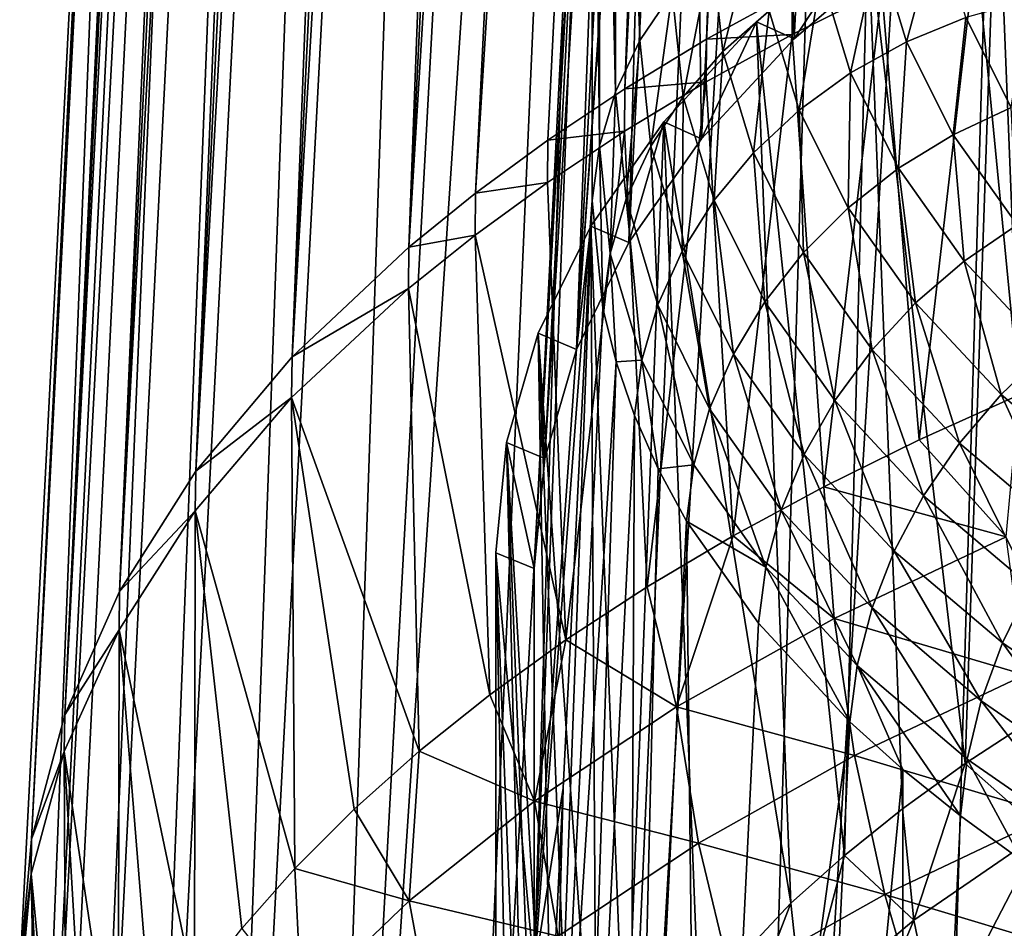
# Model space of a CAD drawing. Header units: metres. Extents: x -109 to 109, y -78 to 121.
# Tile 135 of 256: x -98.6 to -92.21, y 3.1 to 8.99. Entities that reach past the tile are written whole.
import ezdxf

# ---------------------------------------------------------------- set-up
doc = ezdxf.new("R2010")
doc.units = ezdxf.units.M
doc.layers.add('solid_508554_SW0001', color=7, linetype='CONTINUOUS')

msp = doc.modelspace()

# ---------------------------------------------------------------- linework, layer by layer
at = {"layer": 'solid_508554_SW0001'}
for points in [[(-94.140541, 8.866218, 14.953633), (-92.373482, 43.822289, -7.04516), (-92.921127, 43.492813, -7.609853)], [(-94.140541, 8.866218, 14.953633), (-93.584137, 9.172154, 15.481058), (-92.373482, 43.822289, -7.04516)], [(-94.670197, 8.545074, 14.403868), (-92.921127, 43.492813, -7.609853), (-93.437271, 43.148537, -8.196229)], [(-94.670197, 8.545074, 14.403868), (-94.140541, 8.866218, 14.953633), (-92.921127, 43.492813, -7.609853)], [(-95.63884, 7.867091, 13.246327), (-93.437271, 43.148537, -8.196229), (-93.920448, 42.790489, -8.802542)], [(-95.63884, 7.867091, 13.246327), (-95.170769, 8.210825, 13.833579), (-93.437271, 43.148537, -8.196229)], [(-95.170769, 8.210825, 13.833579), (-94.670197, 8.545074, 14.403868), (-93.437271, 43.148537, -8.196229)], [(-96.071396, 7.517901, 12.646308), (-93.920448, 42.790489, -8.802542), (-94.369263, 42.419769, -9.42693)], [(-96.071396, 7.517901, 12.646308), (-95.63884, 7.867091, 13.246327), (-93.920448, 42.790489, -8.802542)], [(-96.071396, 7.517901, 12.646308), (-94.369263, 42.419769, -9.42693), (-94.782394, 42.037491, -10.06753)], [(-96.829697, 6.806449, 11.416062), (-94.782394, 42.037491, -10.06753), (-95.158913, 41.644493, -10.722927)], [(-96.829697, 6.806449, 11.416062), (-96.071396, 7.517901, 12.646308), (-94.782394, 42.037491, -10.06753)], [(-96.829697, 6.806449, 11.416062), (-95.158913, 41.644493, -10.722927), (-95.498024, 41.241421, -11.392044)], [(-97.454987, 6.063933, 10.142402), (-95.498024, 41.241421, -11.392044), (-95.798973, 40.828903, -12.073801)], [(-97.454987, 6.063933, 10.142402), (-96.829697, 6.806449, 11.416062), (-95.498024, 41.241421, -11.392044)], [(-97.454987, 6.063933, 10.142402), (-95.798973, 40.828903, -12.073801), (-96.06131, 40.407784, -12.766839)], [(-97.949013, 5.282758, 8.825355), (-96.06131, 40.407784, -12.766839), (-96.284523, 39.979191, -13.4693)], [(-97.949013, 5.282758, 8.825355), (-97.454987, 6.063933, 10.142402), (-96.06131, 40.407784, -12.766839)], [(-97.949013, 5.282758, 8.825355), (-96.284523, 39.979191, -13.4693), (-96.468132, 39.544323, -14.179233)], [(-98.305145, 4.482047, 7.476977), (-96.468132, 39.544323, -14.179233), (-96.611717, 39.104385, -14.894672)], [(-98.305145, 4.482047, 7.476977), (-97.949013, 5.282758, 8.825355), (-96.468132, 39.544323, -14.179233)], [(-98.305145, 4.482047, 7.476977), (-96.611717, 39.104385, -14.894672), (-96.714935, 38.660595, -15.613651)], [(-98.521004, 3.675006, 6.101557), (-96.714935, 38.660595, -15.613651), (-96.777504, 38.214161, -16.334204)], [(-98.521004, 3.675006, 6.101557), (-98.305145, 4.482047, 7.476977), (-96.714935, 38.660595, -15.613651)], [(-98.521004, 3.675006, 6.101557), (-96.777504, 38.214161, -16.334204), (-96.799217, 37.766296, -17.054371)], [(-98.521004, 3.675006, 6.101557), (-96.799217, 37.766296, -17.054371), (-97.700073, 20.247276, -6.132375)], [(-96.714722, 33.046993, -25.34696), (-98.594475, -2.497237, -4.556491), (-97.699577, 15.618598, -14.172132)], [(-98.519249, -3.302768, -5.979649), (-98.594475, -2.497237, -4.556491), (-96.714722, 33.046993, -25.34696)], [(-98.294579, -4.108733, -7.399676), (-98.519249, -3.302768, -5.979649), (-96.714722, 33.046993, -25.34696)], [(-98.294579, -4.108733, -7.399676), (-96.714722, 33.046993, -25.34696), (-96.467842, 32.247059, -26.83407)], [(-97.922523, -4.895783, -8.799699), (-98.294579, -4.108733, -7.399676), (-96.467842, 32.247059, -26.83407)], [(-97.922523, -4.895783, -8.799699), (-96.467842, 32.247059, -26.83407), (-96.060966, 31.455709, -28.292505)], [(-97.408768, -5.659194, -10.158154), (-97.922523, -4.895783, -8.799699), (-96.060966, 31.455709, -28.292505)], [(-97.408768, -5.659194, -10.158154), (-96.060966, 31.455709, -28.292505), (-95.497635, 30.681601, -29.706228)], [(-96.756699, -6.405448, -11.462297), (-97.408768, -5.659194, -10.158154), (-95.497635, 30.681601, -29.706228)], [(-96.756699, -6.405448, -11.462297), (-95.497635, 30.681601, -29.706228), (-94.781944, 29.931816, -31.062218)], [(-96.756699, -6.405448, -11.462297), (-94.781944, 29.931816, -31.062218), (-94.368774, 29.567631, -31.715719)], [(-95.967583, -7.126455, -12.712687), (-96.756699, -6.405448, -11.462297), (-94.368774, 29.567631, -31.715719)], [(-95.967583, -7.126455, -12.712687), (-94.368774, 29.567631, -31.715719), (-93.919914, 29.211588, -32.351093)], [(-95.967583, -7.126455, -12.712687), (-93.919914, 29.211588, -32.351093), (-93.436661, 28.864744, -32.966454)], [(-95.050056, -7.804296, -13.899724), (-95.967583, -7.126455, -12.712687), (-93.436661, 28.864744, -32.966454)], [(-95.050056, -7.804296, -13.899724), (-93.436661, 28.864744, -32.966454), (-92.920418, 28.52816, -33.55991)], [(-94.014725, -8.435673, -15.007804), (-95.050056, -7.804296, -13.899724), (-92.920418, 28.52816, -33.55991)], [(-94.014725, -8.435673, -15.007804), (-92.920418, 28.52816, -33.55991), (-91.794334, 27.889454, -34.674599)], [(-92.868195, -9.023515, -16.025379), (-94.014725, -8.435673, -15.007804), (-91.794334, 27.889454, -34.674599)], [(-92.868195, -9.023515, -16.025379), (-91.794334, 27.889454, -34.674599), (-90.549721, 27.300694, -35.685944)], [(-91.619385, -9.562899, -16.945078), (-92.868195, -9.023515, -16.025379), (-90.549721, 27.300694, -35.685944)], [(-97.700073, 20.247276, -6.132375), (-97.699577, 15.618598, -14.172132), (-98.594475, -2.497237, -4.556491)], [(-98.594475, 2.85362, 4.711465), (-97.700073, 20.247276, -6.132375), (-98.594475, -2.497237, -4.556491)], [(-98.521004, 3.675006, 6.101557), (-97.700073, 20.247276, -6.132375), (-98.594475, 2.85362, 4.711465)], [(-93.572769, 8.86943, 9.050723), (-93.798805, 15.562386, 3.320758), (-93.202515, 16.210402, 4.433889)], [(-92.851395, 9.48583, 10.118361), (-93.572769, 8.86943, 9.050723), (-93.202515, 16.210402, 4.433889)], [(-94.172493, 8.22117, 7.927906), (-94.268005, 14.887316, 2.163296), (-93.798805, 15.562386, 3.320758)], [(-93.572769, 8.86943, 9.050723), (-94.172493, 8.22117, 7.927906), (-93.798805, 15.562386, 3.320758)], [(-94.644066, 7.546741, 6.759759), (-94.454254, 14.540645, 1.569612), (-94.268005, 14.887316, 2.163296)], [(-94.172493, 8.22117, 7.927906), (-94.644066, 7.546741, 6.759759), (-94.268005, 14.887316, 2.163296)], [(-94.983902, 6.852863, 5.557928), (-94.607559, 14.189132, 0.968114), (-94.454254, 14.540645, 1.569612)], [(-94.644066, 7.546741, 6.759759), (-94.983902, 6.852863, 5.557928), (-94.454254, 14.540645, 1.569612)], [(-94.983902, 6.852863, 5.557928), (-94.727318, 13.833984, 0.360887), (-94.607559, 14.189132, 0.968114)], [(-95.189453, 6.146656, 4.334741), (-94.813087, 13.476556, -0.249738), (-94.727318, 13.833984, 0.360887)], [(-94.983902, 6.852863, 5.557928), (-95.189453, 6.146656, 4.334741), (-94.727318, 13.833984, 0.360887)], [(-94.57399, 13.79907, -2.070054), (-94.732246, 13.465346, -1.877379), (-94.57399, 8.858809, -10.626838)], [(-94.57399, 13.79907, -2.070054), (-94.57399, 8.858809, -10.626838), (-94.363884, 9.17033, -10.806695)], [(-94.813087, 13.476556, -0.249738), (-95.25869, 5.432644, 3.098037), (-95.070274, 9.096794, 0.813672)], [(-95.189453, 6.146656, 4.334741), (-95.25869, 5.432644, 3.098037), (-94.813087, 13.476556, -0.249738)], [(-94.732246, 13.465346, -1.877379), (-94.835594, 13.115855, -1.6756), (-94.732246, 8.525085, -10.434162)], [(-94.732246, 13.465346, -1.877379), (-94.732246, 8.525085, -10.434162), (-94.57399, 8.858809, -10.626838)], [(-94.835594, 13.115855, -1.6756), (-94.881859, 12.760944, -1.470693), (-94.835594, 8.175593, -10.232384)], [(-94.835594, 13.115855, -1.6756), (-94.835594, 8.175593, -10.232384), (-94.732246, 8.525085, -10.434162)], [(-95.25869, 2.812494, -1.440198), (-94.881859, 12.760944, -1.470693), (-95.070274, 9.096794, 0.813672)], [(-95.25869, 2.812494, -1.440198), (-94.881859, 7.820683, -10.027475), (-94.881859, 12.760944, -1.470693)], [(-94.835594, 8.175593, -10.232384), (-94.881859, 12.760944, -1.470693), (-94.881859, 7.820683, -10.027475)], [(-92.256554, 10.178703, 11.318451), (-91.310684, 10.716128, 12.249299), (-92.027992, 4.450012, 14.375097)], [(-93.094772, 9.598314, 10.313188), (-92.256554, 10.178703, 11.318451), (-92.462234, 4.165876, 13.879226)], [(-92.256554, 10.178703, 11.318451), (-92.027992, 4.450012, 14.375097), (-92.462234, 4.165876, 13.879226)], [(-92.112732, 6.557915, 18.335617), (-91.756927, 9.726319, 17.087337), (-92.392509, 9.464593, 16.628069)], [(-94.105972, 9.453643, -10.970265), (-94.034462, 8.788184, -12.137299), (-93.805229, 9.703282, -11.114395)], [(-94.034462, 8.788184, -12.137299), (-93.734184, 9.051491, -12.255798), (-93.805229, 9.703282, -11.114395)], [(-93.817627, 8.980301, 9.242758), (-93.094772, 9.598314, 10.313188), (-93.245728, 3.56997, 12.834801)], [(-93.572769, 8.86943, 9.050723), (-93.094772, 9.598314, 10.313188), (-93.817627, 8.980301, 9.242758)], [(-92.851395, 9.48583, 10.118361), (-93.094772, 9.598314, 10.313188), (-93.572769, 8.86943, 9.050723)], [(-93.094772, 9.598314, 10.313188), (-92.868416, 3.872331, 13.365455), (-93.245728, 3.56997, 12.834801)], [(-93.094772, 9.598314, 10.313188), (-92.462234, 4.165876, 13.879226), (-92.868416, 3.872331, 13.365455)], [(-93.029984, 9.463291, -12.414942), (-92.843063, 8.849515, -13.484862), (-92.639633, 9.603844, -12.452517)], [(-92.843063, 8.849515, -13.484862), (-92.457687, 9.007642, -13.489758), (-92.639633, 9.603844, -12.452517)], [(-93.397194, 9.277982, -12.348946), (-93.205765, 8.647657, -13.449636), (-93.029984, 9.463291, -12.414942)], [(-93.205765, 8.647657, -13.449636), (-92.843063, 8.849515, -13.484862), (-93.029984, 9.463291, -12.414942)], [(-92.761055, 6.266958, 17.834858), (-92.392509, 9.464593, 16.628069), (-93.002426, 9.188196, 16.14521)], [(-92.761055, 6.266958, 17.834858), (-92.112732, 6.557915, 18.335617), (-92.392509, 9.464593, 16.628069)], [(-94.363884, 9.17033, -10.806695), (-94.292236, 8.49314, -11.995729), (-94.105972, 9.453643, -10.970265)], [(-94.292236, 8.49314, -11.995729), (-94.034462, 8.788184, -12.137299), (-94.105972, 9.453643, -10.970265)], [(-93.734184, 9.051491, -12.255798), (-93.538795, 8.405962, -13.384758), (-93.397194, 9.277982, -12.348946)], [(-93.538795, 8.405962, -13.384758), (-93.205765, 8.647657, -13.449636), (-93.397194, 9.277982, -12.348946)], [(-94.57399, 8.858809, -10.626838), (-94.502533, 8.172047, -11.833821), (-94.363884, 9.17033, -10.806695)], [(-94.502533, 8.172047, -11.833821), (-94.292236, 8.49314, -11.995729), (-94.363884, 9.17033, -10.806695)], [(-94.140541, 8.866218, 14.953633), (-93.585976, 8.897017, 15.639679), (-93.584137, 9.172154, 15.481058)], [(-93.379044, 5.962619, 17.30876), (-93.002426, 9.188196, 16.14521), (-93.585976, 8.897017, 15.639679)], [(-93.584137, 9.172154, 15.481058), (-93.585976, 8.897017, 15.639679), (-93.002426, 9.188196, 16.14521)], [(-93.379044, 5.962619, 17.30876), (-92.761055, 6.266958, 17.834858), (-93.002426, 9.188196, 16.14521)], [(-95.25869, 2.812494, -1.440198), (-95.070274, 9.096794, 0.813672), (-95.25869, 5.432644, 3.098037)], [(-92.457687, 9.007642, -13.489758), (-92.163963, 8.422745, -14.506948), (-92.057083, 9.11899, -13.464231)], [(-94.034462, 8.788184, -12.137299), (-93.835747, 8.129089, -13.29148), (-93.734184, 9.051491, -12.255798)], [(-93.835747, 8.129089, -13.29148), (-93.538795, 8.405962, -13.384758), (-93.734184, 9.051491, -12.255798)], [(-94.418449, 8.330343, 8.116998), (-93.817627, 8.980301, 9.242758), (-93.593094, 3.259646, 12.288763)], [(-94.172493, 8.22117, 7.927906), (-93.817627, 8.980301, 9.242758), (-94.418449, 8.330343, 8.116998)], [(-93.572769, 8.86943, 9.050723), (-93.817627, 8.980301, 9.242758), (-94.172493, 8.22117, 7.927906)], [(-93.817627, 8.980301, 9.242758), (-93.245728, 3.56997, 12.834801), (-93.593094, 3.259646, 12.288763)], [(-92.843063, 8.849515, -13.484862), (-92.540787, 8.247211, -14.534125), (-92.457687, 9.007642, -13.489758)], [(-92.540787, 8.247211, -14.534125), (-92.163963, 8.422745, -14.506948), (-92.457687, 9.007642, -13.489758)], [(-93.967247, 5.644725, 16.75712), (-93.585976, 8.897017, 15.639679), (-94.142975, 8.591134, 15.111582)], [(-94.140541, 8.866218, 14.953633), (-94.142975, 8.591134, 15.111582), (-93.585976, 8.897017, 15.639679)], [(-93.967247, 5.644725, 16.75712), (-93.379044, 5.962619, 17.30876), (-93.585976, 8.897017, 15.639679)], [(-94.732246, 8.525085, -10.434162), (-94.661301, 7.831095, -11.654696), (-94.57399, 8.858809, -10.626838)], [(-94.670197, 8.545074, 14.403868), (-94.142975, 8.591134, 15.111582), (-94.140541, 8.866218, 14.953633)], [(-94.661301, 7.831095, -11.654696), (-94.502533, 8.172047, -11.833821), (-94.57399, 8.858809, -10.626838)], [(-93.205765, 8.647657, -13.449636), (-92.895584, 8.028949, -14.529122), (-92.843063, 8.849515, -13.484862)], [(-92.895584, 8.028949, -14.529122), (-92.540787, 8.247211, -14.534125), (-92.843063, 8.849515, -13.484862)], [(-94.292236, 8.49314, -11.995729), (-94.090889, 7.822379, -13.171601), (-94.034462, 8.788184, -12.137299)], [(-94.090889, 7.822379, -13.171601), (-93.835747, 8.129089, -13.29148), (-94.034462, 8.788184, -12.137299)], [(-93.538795, 8.405962, -13.384758), (-93.221519, 7.772166, -14.492034), (-93.205765, 8.647657, -13.449636)], [(-93.221519, 7.772166, -14.492034), (-92.895584, 8.028949, -14.529122), (-93.205765, 8.647657, -13.449636)], [(-94.525871, 5.313062, 16.179468), (-94.142975, 8.591134, 15.111582), (-94.673012, 8.270636, 14.560961)], [(-94.670197, 8.545074, 14.403868), (-94.673012, 8.270636, 14.560961), (-94.142975, 8.591134, 15.111582)], [(-94.525871, 5.313062, 16.179468), (-93.967247, 5.644725, 16.75712), (-94.142975, 8.591134, 15.111582)], [(-95.170769, 8.210825, 13.833579), (-94.673012, 8.270636, 14.560961), (-94.670197, 8.545074, 14.403868)], [(-94.835594, 8.175593, -10.232384), (-94.765472, 7.476861, -11.461807), (-94.732246, 8.525085, -10.434162)], [(-94.765472, 7.476861, -11.461807), (-94.661301, 7.831095, -11.654696), (-94.732246, 8.525085, -10.434162)], [(-94.502533, 8.172047, -11.833821), (-94.299294, 7.491743, -13.027432), (-94.292236, 8.49314, -11.995729)], [(-94.299294, 7.491743, -13.027432), (-94.090889, 7.822379, -13.171601), (-94.292236, 8.49314, -11.995729)], [(-93.835747, 8.129089, -13.29148), (-93.512306, 7.481814, -14.423577), (-93.538795, 8.405962, -13.384758)], [(-93.512306, 7.481814, -14.423577), (-93.221519, 7.772166, -14.492034), (-93.538795, 8.405962, -13.384758)], [(-92.540787, 8.247211, -14.534125), (-92.125015, 7.661539, -15.553003), (-92.163963, 8.422745, -14.506948)], [(-94.891685, 7.654411, 6.94625), (-94.418449, 8.330343, 8.116998), (-94.665649, 1.957903, 9.985663)], [(-94.644066, 7.546741, 6.759759), (-94.418449, 8.330343, 8.116998), (-94.891685, 7.654411, 6.94625)], [(-94.418449, 8.330343, 8.116998), (-94.192894, 2.620457, 11.160137), (-94.665649, 1.957903, 9.985663)], [(-94.172493, 8.22117, 7.927906), (-94.418449, 8.330343, 8.116998), (-94.644066, 7.546741, 6.759759)], [(-94.418449, 8.330343, 8.116998), (-93.593094, 3.259646, 12.288763), (-94.192894, 2.620457, 11.160137)], [(-95.053421, 4.968291, 15.576833), (-94.673012, 8.270636, 14.560961), (-95.173683, 7.937637, 13.989612)], [(-95.170769, 8.210825, 13.833579), (-95.173683, 7.937637, 13.989612), (-94.673012, 8.270636, 14.560961)], [(-95.053421, 4.968291, 15.576833), (-94.525871, 5.313062, 16.179468), (-94.673012, 8.270636, 14.560961)], [(-92.895584, 8.028949, -14.529122), (-92.468422, 7.42704, -15.577686), (-92.540787, 8.247211, -14.534125)], [(-92.468422, 7.42704, -15.577686), (-92.125015, 7.661539, -15.553003), (-92.540787, 8.247211, -14.534125)], [(-95.63884, 7.867091, 13.246327), (-95.173683, 7.937637, 13.989612), (-95.170769, 8.210825, 13.833579)], [(-94.835594, 8.175593, -10.232384), (-94.881859, 7.820683, -10.027475), (-94.813278, 7.121954, -11.257142)], [(-94.835594, 8.175593, -10.232384), (-94.813278, 7.121954, -11.257142), (-94.765472, 7.476861, -11.461807)], [(-94.661301, 7.831095, -11.654696), (-94.456947, 7.143557, -12.861753), (-94.502533, 8.172047, -11.833821)], [(-94.456947, 7.143557, -12.861753), (-94.299294, 7.491743, -13.027432), (-94.502533, 8.172047, -11.833821)], [(-94.090889, 7.822379, -13.171601), (-93.762337, 7.163491, -14.32507), (-93.835747, 8.129089, -13.29148)], [(-93.762337, 7.163491, -14.32507), (-93.512306, 7.481814, -14.423577), (-93.835747, 8.129089, -13.29148)], [(-93.221519, 7.772166, -14.492034), (-92.784019, 7.155321, -15.567917), (-92.895584, 8.028949, -14.529122)], [(-92.784019, 7.155321, -15.567917), (-92.468422, 7.42704, -15.577686), (-92.895584, 8.028949, -14.529122)], [(-95.053421, 4.968291, 15.576833), (-95.173683, 7.937637, 13.989612), (-95.641693, 7.59568, 13.400991)], [(-95.63884, 7.867091, 13.246327), (-95.641693, 7.59568, 13.400991), (-95.173683, 7.937637, 13.989612)], [(-96.071396, 7.517901, 12.646308), (-95.641693, 7.59568, 13.400991), (-95.63884, 7.867091, 13.246327)], [(-95.25869, 2.812494, -1.440198), (-95.070274, 4.006507, -8.002962), (-94.881859, 7.820683, -10.027475)], [(-95.18972, -0.520549, -7.213196), (-94.881859, 7.820683, -10.027475), (-95.070274, 4.006507, -8.002962)], [(-95.18972, -0.520549, -7.213196), (-94.813278, 7.121954, -11.257142), (-94.881859, 7.820683, -10.027475)], [(-94.765472, 7.476861, -11.461807), (-94.560822, 6.784536, -12.67776), (-94.661301, 7.831095, -11.654696)], [(-94.560822, 6.784536, -12.67776), (-94.456947, 7.143557, -12.861753), (-94.661301, 7.831095, -11.654696)], [(-94.299294, 7.491743, -13.027432), (-93.966782, 6.823337, -14.198415), (-94.090889, 7.822379, -13.171601)], [(-93.966782, 6.823337, -14.198415), (-93.762337, 7.163491, -14.32507), (-94.090889, 7.822379, -13.171601)], [(-93.512306, 7.481814, -14.423577), (-93.065712, 6.851622, -15.523882), (-93.221519, 7.772166, -14.492034)], [(-93.065712, 6.851622, -15.523882), (-92.784019, 7.155321, -15.567917), (-93.221519, 7.772166, -14.492034)], [(-95.232948, 6.958717, 5.741272), (-94.891685, 7.654411, 6.94625), (-94.853722, 1.618302, 9.381963)], [(-94.983902, 6.852863, 5.557928), (-94.891685, 7.654411, 6.94625), (-95.232948, 6.958717, 5.741272)], [(-94.644066, 7.546741, 6.759759), (-94.891685, 7.654411, 6.94625), (-94.983902, 6.852863, 5.557928)], [(-94.891685, 7.654411, 6.94625), (-94.665649, 1.957903, 9.985663), (-94.853722, 1.618302, 9.381963)], [(-92.468422, 7.42704, -15.577686), (-91.927887, 6.848171, -16.585787), (-92.125015, 7.661539, -15.553003)], [(-95.54689, 4.612261, 14.952362), (-95.641693, 7.59568, 13.400991), (-96.074272, 7.248681, 12.799185)], [(-96.071396, 7.517901, 12.646308), (-96.074272, 7.248681, 12.799185), (-95.641693, 7.59568, 13.400991)], [(-95.54689, 4.612261, 14.952362), (-95.053421, 4.968291, 15.576833), (-95.641693, 7.59568, 13.400991)], [(-96.829697, 6.806449, 11.416062), (-96.074272, 7.248681, 12.799185), (-96.071396, 7.517901, 12.646308)], [(-94.765472, 7.476861, -11.461807), (-94.813278, 7.121954, -11.257142), (-94.727737, 6.772213, -11.871786)], [(-94.765472, 7.476861, -11.461807), (-94.727737, 6.772213, -11.871786), (-94.560822, 6.784536, -12.67776)], [(-94.456947, 7.143557, -12.861753), (-94.121719, 6.467908, -14.046051), (-94.299294, 7.491743, -13.027432)], [(-94.121719, 6.467908, -14.046051), (-93.966782, 6.823337, -14.198415), (-94.299294, 7.491743, -13.027432)], [(-93.762337, 7.163491, -14.32507), (-93.308083, 6.521798, -15.446431), (-93.512306, 7.481814, -14.423577)], [(-93.308083, 6.521798, -15.446431), (-93.065712, 6.851622, -15.523882), (-93.512306, 7.481814, -14.423577)], [(-92.784019, 7.155321, -15.567917), (-92.230072, 6.561895, -16.602299), (-92.468422, 7.42704, -15.577686)], [(-92.230072, 6.561895, -16.602299), (-91.927887, 6.848171, -16.585787), (-92.468422, 7.42704, -15.577686)], [(-96.00518, 4.245788, 14.307451), (-96.074272, 7.248681, 12.799185), (-96.832947, 6.542605, 11.563904)], [(-96.829697, 6.806449, 11.416062), (-96.832947, 6.542605, 11.563904), (-96.074272, 7.248681, 12.799185)], [(-96.00518, 4.245788, 14.307451), (-95.54689, 4.612261, 14.952362), (-96.074272, 7.248681, 12.799185)], [(-93.966782, 6.823337, -14.198415), (-93.506439, 6.172209, -15.337059), (-93.762337, 7.163491, -14.32507)], [(-93.506439, 6.172209, -15.337059), (-93.308083, 6.521798, -15.446431), (-93.762337, 7.163491, -14.32507)], [(-93.065712, 6.851622, -15.523882), (-92.499908, 6.245171, -16.581766), (-92.784019, 7.155321, -15.567917)], [(-92.499908, 6.245171, -16.581766), (-92.230072, 6.561895, -16.602299), (-92.784019, 7.155321, -15.567917)], [(-95.18972, -0.520549, -7.213196), (-94.727737, 6.772213, -11.871786), (-94.813278, 7.121954, -11.257142)], [(-94.560822, 6.784536, -12.67776), (-94.224144, 6.10406, -13.870917), (-94.456947, 7.143557, -12.861753)], [(-94.224144, 6.10406, -13.870917), (-94.121719, 6.467908, -14.046051), (-94.456947, 7.143557, -12.861753)], [(-95.439026, 6.249662, 4.513153), (-95.232948, 6.958717, 5.741272), (-95.128853, 0.929143, 8.153207)], [(-95.189453, 6.146656, 4.334741), (-95.232948, 6.958717, 5.741272), (-95.439026, 6.249662, 4.513153)], [(-95.232948, 6.958717, 5.741272), (-95.008286, 1.275028, 8.770526), (-95.128853, 0.929143, 8.153207)], [(-95.232948, 6.958717, 5.741272), (-94.853722, 1.618302, 9.381963), (-95.008286, 1.275028, 8.770526)], [(-94.983902, 6.852863, 5.557928), (-95.232948, 6.958717, 5.741272), (-95.189453, 6.146656, 4.334741)], [(-93.308083, 6.521798, -15.446431), (-92.732185, 5.904106, -16.524586), (-93.065712, 6.851622, -15.523882)], [(-92.732185, 5.904106, -16.524586), (-92.499908, 6.245171, -16.581766), (-93.065712, 6.851622, -15.523882)], [(-92.230072, 6.561895, -16.602299), (-91.565727, 5.997036, -17.585009), (-91.927887, 6.848171, -16.585787)], [(-97.454987, 6.063933, 10.142402), (-96.832947, 6.542605, 11.563904), (-96.829697, 6.806449, 11.416062)], [(-95.18972, -0.520549, -7.213196), (-94.985031, -1.225481, -8.434175), (-94.727737, 6.772213, -11.871786)], [(-94.985031, -1.225481, -8.434175), (-94.60833, 6.424311, -12.482662), (-94.727737, 6.772213, -11.871786)], [(-94.560822, 6.784536, -12.67776), (-94.727737, 6.772213, -11.871786), (-94.60833, 6.424311, -12.482662)], [(-94.560822, 6.784536, -12.67776), (-94.60833, 6.424311, -12.482662), (-94.455612, 6.079687, -13.087264)], [(-94.560822, 6.784536, -12.67776), (-94.455612, 6.079687, -13.087264), (-94.224144, 6.10406, -13.870917)], [(-94.121719, 6.467908, -14.046051), (-93.656975, 5.809597, -15.197872), (-93.966782, 6.823337, -14.198415)], [(-93.656975, 5.809597, -15.197872), (-93.506439, 6.172209, -15.337059), (-93.966782, 6.823337, -14.198415)], [(-96.811035, 3.485976, 12.964218), (-96.832947, 6.542605, 11.563904), (-97.458611, 5.80705, 10.283752)], [(-97.454987, 6.063933, 10.142402), (-97.458611, 5.80705, 10.283752), (-96.832947, 6.542605, 11.563904)], [(-96.427269, 3.869675, 13.643514), (-96.00518, 4.245788, 14.307451), (-96.832947, 6.542605, 11.563904)], [(-96.811035, 3.485976, 12.964218), (-96.427269, 3.869675, 13.643514), (-96.832947, 6.542605, 11.563904)], [(-93.506439, 6.172209, -15.337059), (-92.922417, 5.545276, -16.431858), (-93.308083, 6.521798, -15.446431)], [(-92.922417, 5.545276, -16.431858), (-92.732185, 5.904106, -16.524586), (-93.308083, 6.521798, -15.446431)], [(-92.195908, 5.637386, 18.644131), (-92.112732, 6.557915, 18.335617), (-92.761055, 6.266958, 17.834858)], [(-92.499908, 6.245171, -16.581766), (-91.821205, 5.667987, -17.586535), (-92.230072, 6.561895, -16.602299)], [(-91.821205, 5.667987, -17.586535), (-91.565727, 5.997036, -17.585009), (-92.230072, 6.561895, -16.602299)], [(-94.224144, 6.10406, -13.870917), (-93.756775, 5.440953, -15.031557), (-94.121719, 6.467908, -14.046051)], [(-93.756775, 5.440953, -15.031557), (-93.656975, 5.809597, -15.197872), (-94.121719, 6.467908, -14.046051)], [(-94.985031, -1.225481, -8.434175), (-94.646629, -1.918121, -9.633862), (-94.60833, 6.424311, -12.482662)], [(-94.646629, -1.918121, -9.633862), (-94.455612, 6.079687, -13.087264), (-94.60833, 6.424311, -12.482662)], [(-92.195908, 5.637386, 18.644131), (-92.761055, 6.266958, 17.834858), (-93.379044, 5.962619, 17.30876)], [(-95.439026, 6.249662, 4.513153), (-95.284576, -0.114083, 6.284016), (-95.50795, 5.533783, 3.273215)], [(-95.25869, 5.432644, 3.098037), (-95.439026, 6.249662, 4.513153), (-95.50795, 5.533783, 3.273215)], [(-95.439026, 6.249662, 4.513153), (-95.215225, 0.581313, 7.531181), (-95.284576, -0.114083, 6.284016)], [(-95.439026, 6.249662, 4.513153), (-95.128853, 0.929143, 8.153207), (-95.215225, 0.581313, 7.531181)], [(-95.189453, 6.146656, 4.334741), (-95.439026, 6.249662, 4.513153), (-95.25869, 5.432644, 3.098037)], [(-92.732185, 5.904106, -16.524586), (-92.041199, 5.316288, -17.548386), (-92.499908, 6.245171, -16.581766)], [(-92.041199, 5.316288, -17.548386), (-91.821205, 5.667987, -17.586535), (-92.499908, 6.245171, -16.581766)], [(-93.656975, 5.809597, -15.197872), (-93.066948, 5.1756, -16.305372), (-93.506439, 6.172209, -15.337059)], [(-93.066948, 5.1756, -16.305372), (-92.922417, 5.545276, -16.431858), (-93.506439, 6.172209, -15.337059)], [(-94.646629, -1.918121, -9.633862), (-94.270248, 5.739707, -13.683223), (-94.455612, 6.079687, -13.087264)], [(-94.224144, 6.10406, -13.870917), (-94.455612, 6.079687, -13.087264), (-94.270248, 5.739707, -13.683223)], [(-94.224144, 6.10406, -13.870917), (-94.270248, 5.739707, -13.683223), (-93.756775, 5.440953, -15.031557)], [(-97.949013, 5.282758, 8.825355), (-97.458611, 5.80705, 10.283752), (-97.454987, 6.063933, 10.142402)], [(-93.313171, 5.106925, 17.728922), (-93.379044, 5.962619, 17.30876), (-93.967247, 5.644725, 16.75712)], [(-92.195908, 5.637386, 18.644131), (-93.379044, 5.962619, 17.30876), (-93.313171, 5.106925, 17.728922)], [(-92.922417, 5.545276, -16.431858), (-92.221466, 4.948721, -17.471296), (-92.732185, 5.904106, -16.524586)], [(-92.221466, 4.948721, -17.471296), (-92.041199, 5.316288, -17.548386), (-92.732185, 5.904106, -16.524586)], [(-97.462364, 2.698269, 11.564348), (-97.458611, 5.80705, 10.283752), (-97.952629, 5.034708, 8.959173)], [(-97.949013, 5.282758, 8.825355), (-97.952629, 5.034708, 8.959173), (-97.458611, 5.80705, 10.283752)], [(-97.462364, 2.698269, 11.564348), (-97.155945, 3.095595, 12.271261), (-97.458611, 5.80705, 10.283752)], [(-97.155945, 3.095595, 12.271261), (-96.811035, 3.485976, 12.964218), (-97.458611, 5.80705, 10.283752)], [(-93.756775, 5.440953, -15.031557), (-93.162987, 4.802206, -16.147568), (-93.656975, 5.809597, -15.197872)], [(-93.162987, 4.802206, -16.147568), (-93.066948, 5.1756, -16.305372), (-93.656975, 5.809597, -15.197872)], [(-94.646629, -1.918121, -9.633862), (-94.177002, -2.591495, -10.80018), (-94.270248, 5.739707, -13.683223)], [(-94.177002, -2.591495, -10.80018), (-93.803406, 5.076649, -14.844007), (-94.270248, 5.739707, -13.683223)], [(-93.756775, 5.440953, -15.031557), (-94.270248, 5.739707, -13.683223), (-93.803406, 5.076649, -14.844007)], [(-94.335571, 4.533588, 16.732298), (-93.967247, 5.644725, 16.75712), (-94.525871, 5.313062, 16.179468)], [(-93.313171, 5.106925, 17.728922), (-93.967247, 5.644725, 16.75712), (-94.335571, 4.533588, 16.732298)], [(-92.195908, 5.637386, 18.644131), (-93.313171, 5.106925, 17.728922), (-92.074867, 4.742909, 18.999741)], [(-95.50795, 5.533783, 3.273215), (-95.284576, -5.34404, -2.774537), (-95.50795, 0.08772, -6.159645)], [(-95.25869, 2.812494, -1.440198), (-95.50795, 5.533783, 3.273215), (-95.50795, 0.08772, -6.159645)], [(-95.50795, 5.533783, 3.273215), (-95.284576, -0.114083, 6.284016), (-95.284576, -5.34404, -2.774537)], [(-95.25869, 2.812494, -1.440198), (-95.25869, 5.432644, 3.098037), (-95.50795, 5.533783, 3.273215)], [(-93.066948, 5.1756, -16.305372), (-92.358528, 4.572372, -17.356754), (-92.922417, 5.545276, -16.431858)], [(-92.358528, 4.572372, -17.356754), (-92.221466, 4.948721, -17.471296), (-92.922417, 5.545276, -16.431858)], [(-93.756775, 5.440953, -15.031557), (-93.803406, 5.076649, -14.844007), (-93.209961, 4.437376, -15.960996)], [(-93.756775, 5.440953, -15.031557), (-93.209961, 4.437376, -15.960996), (-93.162987, 4.802206, -16.147568)], [(-94.335571, 4.533588, 16.732298), (-94.525871, 5.313062, 16.179468), (-95.053421, 4.968291, 15.576833)], [(-92.221466, 4.948721, -17.471296), (-91.40992, 4.386967, -18.448017), (-92.041199, 5.316288, -17.548386)], [(-98.305145, 4.482047, 7.476977), (-97.952629, 5.034708, 8.959173), (-97.949013, 5.282758, 8.825355)], [(-93.162987, 4.802206, -16.147568), (-92.449745, 4.1945, -17.206966), (-93.066948, 5.1756, -16.305372)], [(-92.449745, 4.1945, -17.206966), (-92.358528, 4.572372, -17.356754), (-93.066948, 5.1756, -16.305372)], [(-93.313171, 5.106925, 17.728922), (-94.335571, 4.533588, 16.732298), (-93.180542, 4.217837, 18.0938)], [(-94.177002, -2.591495, -10.80018), (-93.209961, 4.437376, -15.960996), (-93.803406, 5.076649, -14.844007)], [(-93.313171, 5.106925, 17.728922), (-93.180542, 4.217837, 18.0938), (-92.074867, 4.742909, 18.999741)], [(-97.958885, 1.882813, 10.108589), (-97.952629, 5.034708, 8.959173), (-98.308197, 4.244586, 7.602202)], [(-98.305145, 4.482047, 7.476977), (-98.308197, 4.244586, 7.602202), (-97.952629, 5.034708, 8.959173)], [(-97.958885, 1.882813, 10.108589), (-97.730316, 2.293723, 10.84299), (-97.952629, 5.034708, 8.959173)], [(-97.730316, 2.293723, 10.84299), (-97.462364, 2.698269, 11.564348), (-97.952629, 5.034708, 8.959173)], [(-95.256462, 3.921803, 15.662004), (-95.053421, 4.968291, 15.576833), (-95.54689, 4.612261, 14.952362)], [(-94.335571, 4.533588, 16.732298), (-95.053421, 4.968291, 15.576833), (-95.256462, 3.921803, 15.662004)], [(-92.358528, 4.572372, -17.356754), (-91.538078, 4.004298, -18.34466), (-92.221466, 4.948721, -17.471296)], [(-91.538078, 4.004298, -18.34466), (-91.40992, 4.386967, -18.448017), (-92.221466, 4.948721, -17.471296)], [(-93.162987, 4.802206, -16.147568), (-93.209961, 4.437376, -15.960996), (-92.866875, 4.128067, -16.500563)], [(-93.162987, 4.802206, -16.147568), (-92.866875, 4.128067, -16.500563), (-92.493973, 3.82668, -17.025717)], [(-93.162987, 4.802206, -16.147568), (-92.493973, 3.82668, -17.025717), (-92.449745, 4.1945, -17.206966)], [(-92.074867, 4.742909, 18.999741), (-93.180542, 4.217837, 18.0938), (-91.894768, 3.833498, 19.285507)], [(-95.256462, 3.921803, 15.662004), (-95.54689, 4.612261, 14.952362), (-96.00518, 4.245788, 14.307451)], [(-92.449745, 4.1945, -17.206966), (-91.623444, 3.622188, -18.202372), (-92.358528, 4.572372, -17.356754)], [(-91.623444, 3.622188, -18.202372), (-91.538078, 4.004298, -18.34466), (-92.358528, 4.572372, -17.356754)], [(-98.521004, 3.675006, 6.101557), (-98.308197, 4.244586, 7.602202), (-98.305145, 4.482047, 7.476977)], [(-94.335571, 4.533588, 16.732298), (-95.256462, 3.921803, 15.662004), (-94.192589, 3.650431, 17.107513)], [(-94.335571, 4.533588, 16.732298), (-94.192589, 3.650431, 17.107513), (-93.180542, 4.217837, 18.0938)], [(-94.177002, -2.591495, -10.80018), (-93.579742, -3.23886, -11.92145), (-93.209961, 4.437376, -15.960996)], [(-93.579742, -3.23886, -11.92145), (-92.866875, 4.128067, -16.500563), (-93.209961, 4.437376, -15.960996)], [(-91.961769, 3.72361, 14.728415), (-92.462234, 4.165876, 13.879226), (-92.027992, 4.450012, 14.375097)], [(-98.293213, 1.049564, 8.614017), (-98.308197, 4.244586, 7.602202), (-98.523262, 3.45012, 6.217875)], [(-98.521004, 3.675006, 6.101557), (-98.523262, 3.45012, 6.217875), (-98.308197, 4.244586, 7.602202)], [(-98.146675, 1.46774, 9.364984), (-97.958885, 1.882813, 10.108589), (-98.308197, 4.244586, 7.602202)], [(-98.293213, 1.049564, 8.614017), (-98.146675, 1.46774, 9.364984), (-98.308197, 4.244586, 7.602202)], [(-96.069695, 3.276226, 14.526222), (-96.00518, 4.245788, 14.307451), (-96.427269, 3.869675, 13.643514)], [(-95.256462, 3.921803, 15.662004), (-96.00518, 4.245788, 14.307451), (-96.069695, 3.276226, 14.526222)], [(-93.180542, 4.217837, 18.0938), (-94.192589, 3.650431, 17.107513), (-92.983261, 3.316478, 18.393412)], [(-93.180542, 4.217837, 18.0938), (-92.983261, 3.316478, 18.393412), (-91.894768, 3.833498, 19.285507)], [(-92.795624, 3.150491, 13.726582), (-92.868416, 3.872331, 13.365455), (-92.462234, 4.165876, 13.879226)], [(-92.795624, 3.150491, 13.726582), (-92.462234, 4.165876, 13.879226), (-91.961769, 3.72361, 14.728415)], [(-92.449745, 4.1945, -17.206966), (-92.493973, 3.82668, -17.025717), (-92.0924, 3.53407, -17.534983)], [(-92.449745, 4.1945, -17.206966), (-92.0924, 3.53407, -17.534983), (-91.623444, 3.622188, -18.202372)], [(-93.579742, -3.23886, -11.92145), (-92.861275, -3.854565, -12.987883), (-92.866875, 4.128067, -16.500563)], [(-92.861275, -3.854565, -12.987883), (-92.493973, 3.82668, -17.025717), (-92.866875, 4.128067, -16.500563)], [(-95.25869, 2.812494, -1.440198), (-95.25869, 0.192333, -5.97845), (-95.070274, 4.006507, -8.002962)], [(-95.18972, -0.520549, -7.213196), (-95.070274, 4.006507, -8.002962), (-95.25869, 0.192333, -5.97845)], [(-95.256462, 3.921803, 15.662004), (-96.069695, 3.276226, 14.526222), (-95.104469, 3.045032, 16.048477)], [(-95.256462, 3.921803, 15.662004), (-95.104469, 3.045032, 16.048477), (-94.192589, 3.650431, 17.107513)], [(-96.069695, 3.276226, 14.526222), (-96.427269, 3.869675, 13.643514), (-96.811035, 3.485976, 12.964218)], [(-92.795624, 3.150491, 13.726582), (-93.245728, 3.56997, 12.834801), (-92.868416, 3.872331, 13.365455)], [(-91.894768, 3.833498, 19.285507), (-92.983261, 3.316478, 18.393412), (-91.657021, 2.917516, 19.498468)], [(-92.861275, -3.854565, -12.987883), (-92.0924, 3.53407, -17.534983), (-92.493973, 3.82668, -17.025717)], [(-92.795624, 3.150491, 13.726582), (-91.961769, 3.72361, 14.728415), (-92.643173, 2.410973, 14.038897)], [(-91.961769, 3.72361, 14.728415), (-91.819145, 2.97693, 15.028079), (-92.643173, 2.410973, 14.038897)], [(-98.521004, 3.675006, 6.101557), (-98.594475, 2.85362, 4.711465), (-98.523262, 3.45012, 6.217875)], [(-94.192589, 3.650431, 17.107513), (-95.104469, 3.045032, 16.048477), (-93.979843, 2.757864, 17.422453)], [(-94.192589, 3.650431, 17.107513), (-93.979843, 2.757864, 17.422453), (-92.983261, 3.316478, 18.393412)], [(-93.515785, 2.542857, 12.658998), (-93.593094, 3.259646, 12.288763), (-93.245728, 3.56997, 12.834801)], [(-93.515785, 2.542857, 12.658998), (-93.245728, 3.56997, 12.834801), (-92.795624, 3.150491, 13.726582)], [(-92.861275, -3.854565, -12.987883), (-92.028976, -4.432996, -13.989754), (-92.0924, 3.53407, -17.534983)], [(-98.597305, 2.748469, 4.764899), (-98.523262, 3.45012, 6.217875), (-98.594475, 2.85362, 4.711465)], [(-98.597305, 2.748469, 4.764899), (-98.595505, 2.643335, 4.818355), (-98.523262, 3.45012, 6.217875)], [(-98.461311, 0.208403, 7.098009), (-98.523262, 3.45012, 6.217875), (-98.595505, 2.643335, 4.818355)], [(-98.398209, 0.629173, 7.857253), (-98.293213, 1.049564, 8.614017), (-98.523262, 3.45012, 6.217875)], [(-98.461311, 0.208403, 7.098009), (-98.398209, 0.629173, 7.857253), (-98.523262, 3.45012, 6.217875)], [(-96.769119, 2.601514, 13.333136), (-96.811035, 3.485976, 12.964218), (-97.155945, 3.095595, 12.271261)], [(-96.069695, 3.276226, 14.526222), (-96.811035, 3.485976, 12.964218), (-96.769119, 2.601514, 13.333136)], [(-96.069695, 3.276226, 14.526222), (-96.769119, 2.601514, 13.333136), (-95.910118, 2.406207, 14.924714)], [(-96.069695, 3.276226, 14.526222), (-95.910118, 2.406207, 14.924714), (-95.104469, 3.045032, 16.048477)], [(-94.115051, 1.906176, 11.535242), (-94.192894, 2.620457, 11.160137), (-93.593094, 3.259646, 12.288763)], [(-94.115051, 1.906176, 11.535242), (-93.593094, 3.259646, 12.288763), (-93.515785, 2.542857, 12.658998)], [(-92.983261, 3.316478, 18.393412), (-93.979843, 2.757864, 17.422453), (-92.722885, 2.411148, 18.624693)], [(-92.983261, 3.316478, 18.393412), (-92.722885, 2.411148, 18.624693), (-91.657021, 2.917516, 19.498468)], [(-93.515785, 2.542857, 12.658998), (-92.795624, 3.150491, 13.726582), (-93.35527, 1.810926, 12.984856)], [(-92.795624, 3.150491, 13.726582), (-92.643173, 2.410973, 14.038897), (-93.35527, 1.810926, 12.984856)]]:
    msp.add_3dface(points, dxfattribs=at)

doc.saveas('drawing.dxf')
